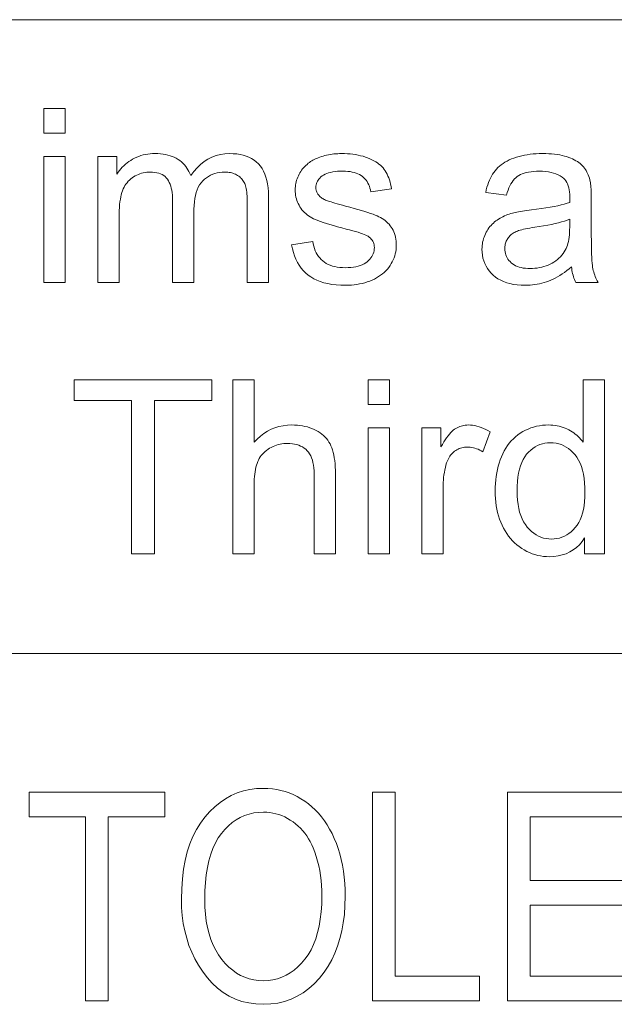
# Model space of a CAD drawing. Extents: x 5 to 415, y 5 to 296.
# Tile 31 of 58: x 309 to 317.54, y 21.44 to 35.59. Entities that reach past the tile are written whole.
import ezdxf

# ---------------------------------------------------------------- set-up
doc = ezdxf.new("R2010")
doc.units = 0

msp = doc.modelspace()

# ---------------------------------------------------------------- linework, layer by layer
at = {"color": 7, "lineweight": 13}
for p, q in [((210, 35.59132), (410, 35.59132)), ((290.188171, 26.481186), (356.239014, 26.481186))]:
    msp.add_line(p, q, dxfattribs=at)
for points in [[(309.344849, 33.961632), (309.344849, 34.314636), (309.651794, 34.314636), (309.651794, 33.961632)], [(309.344849, 31.814634), (309.344849, 33.625687), (309.651794, 33.625687), (309.651794, 31.814634)], [(310.119049, 31.814634), (310.119049, 33.625687), (310.393616, 33.625687), (310.393616, 33.371593), (310.411224, 33.397675), (310.429962, 33.422718), (310.449829, 33.44672), (310.470825, 33.469681), (310.49295, 33.491604), (310.516205, 33.512486), (310.540558, 33.532326), (310.566071, 33.551128), (310.592682, 33.56889), (310.620422, 33.585609), (310.649139, 33.601002), (310.678619, 33.614769), (310.708893, 33.626923), (310.739929, 33.637451), (310.771759, 33.646362), (310.804382, 33.653652), (310.837799, 33.659321), (310.871979, 33.663372), (310.906982, 33.665802), (310.942719, 33.666611), (310.982239, 33.665775), (311.020325, 33.663269), (311.056946, 33.659092), (311.092102, 33.653244), (311.125854, 33.645721), (311.158112, 33.636532), (311.188934, 33.625668), (311.218323, 33.613132), (311.246246, 33.598927), (311.272705, 33.583054), (311.297699, 33.565674), (311.321167, 33.546967), (311.34314, 33.526928), (311.363556, 33.505562), (311.382477, 33.482864), (311.399902, 33.458836), (311.415771, 33.433479), (311.430145, 33.406792), (311.442993, 33.378773), (311.454315, 33.349422), (311.498596, 33.409687), (311.545471, 33.463612), (311.59491, 33.511189), (311.646973, 33.552425), (311.701599, 33.587315), (311.75882, 33.615864), (311.818665, 33.638065), (311.881073, 33.653923), (311.946075, 33.663441), (312.013672, 33.666611), (312.066315, 33.665119), (312.116455, 33.660645), (312.164124, 33.653183), (312.20932, 33.642738), (312.251984, 33.629307), (312.292175, 33.612896), (312.329895, 33.593498), (312.365112, 33.571114), (312.397827, 33.54575), (312.42807, 33.517395), (312.455597, 33.485943), (312.480255, 33.451263), (312.501984, 33.413364), (312.520844, 33.372238), (312.536774, 33.327892), (312.549835, 33.280323), (312.559967, 33.22953), (312.56723, 33.175514), (312.571564, 33.118275), (312.573029, 33.057812), (312.573029, 31.814634), (312.267761, 31.814634), (312.267761, 32.955494), (312.267456, 32.991299), (312.266571, 33.025036), (312.265076, 33.056713), (312.263, 33.086327), (312.260315, 33.113876), (312.257019, 33.139362), (312.253143, 33.162785), (312.248657, 33.184143), (312.243591, 33.203438), (312.237915, 33.220673), (312.231476, 33.236557), (312.22403, 33.251812), (312.215637, 33.266434), (312.206268, 33.280426), (312.195923, 33.293785), (312.184601, 33.306519), (312.172333, 33.318615), (312.159058, 33.330086), (312.144836, 33.340923), (312.129639, 33.351128), (312.113678, 33.360523), (312.097168, 33.368931), (312.080109, 33.37635), (312.0625, 33.382778), (312.044373, 33.388218), (312.025665, 33.39267), (312.006439, 33.396133), (311.986664, 33.398605), (311.966339, 33.400089), (311.945465, 33.400581), (311.907898, 33.399311), (311.871643, 33.3955), (311.8367, 33.389149), (311.80304, 33.380257), (311.77066, 33.36882), (311.739594, 33.354847), (311.709808, 33.338329), (311.681335, 33.319271), (311.654144, 33.297676), (311.628265, 33.273537), (311.604309, 33.246601), (311.582825, 33.216614), (311.563904, 33.183571), (311.547516, 33.14748), (311.53363, 33.108334), (311.522278, 33.066135), (311.513428, 33.020885), (311.507111, 32.97258), (311.503326, 32.921227), (311.502075, 32.866817), (311.502075, 31.814634), (311.195129, 31.814634), (311.195129, 32.991306), (311.194366, 33.031212), (311.192108, 33.069069), (311.188354, 33.104881), (311.183105, 33.138645), (311.176361, 33.170364), (311.168091, 33.200035), (311.158356, 33.227661), (311.147095, 33.253242), (311.134338, 33.276775), (311.120087, 33.298264), (311.104126, 33.317703), (311.086243, 33.335098), (311.066467, 33.350445), (311.044769, 33.363747), (311.021179, 33.375004), (310.995667, 33.384212), (310.968231, 33.391373), (310.938904, 33.396488), (310.907654, 33.399559), (310.874512, 33.400581), (310.848785, 33.399899), (310.823456, 33.397854), (310.798523, 33.394444), (310.773987, 33.389668), (310.749817, 33.38353), (310.726044, 33.376026), (310.702667, 33.367157), (310.679688, 33.356926), (310.657104, 33.345329), (310.634918, 33.332371), (310.613525, 33.318096), (310.593353, 33.302559), (310.574371, 33.285763), (310.55661, 33.267704), (310.54007, 33.248383), (310.524719, 33.227798), (310.51059, 33.205956), (310.497681, 33.182846), (310.485962, 33.158478), (310.475464, 33.132847), (310.466064, 33.105427), (310.457672, 33.075684), (310.450256, 33.043625), (310.443817, 33.009247), (310.438385, 32.972546), (310.433929, 32.933529), (310.430481, 32.892193), (310.428009, 32.848537), (310.426514, 32.802559), (310.426025, 32.754265), (310.426025, 31.814634)], [(312.905548, 32.355221), (313.209106, 32.402969), (313.215118, 32.367329), (313.222992, 32.333393), (313.232666, 32.301163), (313.244171, 32.270638), (313.257477, 32.241817), (313.272644, 32.214703), (313.289612, 32.189293), (313.308411, 32.165588), (313.329041, 32.143589), (313.351501, 32.123299), (313.375793, 32.104828), (313.401947, 32.088303), (313.429962, 32.073723), (313.459808, 32.061089), (313.491547, 32.050396), (313.525146, 32.041645), (313.560577, 32.034843), (313.59787, 32.029984), (313.637054, 32.027065), (313.67807, 32.026093), (313.719269, 32.026955), (313.75827, 32.029537), (313.795105, 32.033844), (313.829773, 32.039871), (313.862244, 32.047623), (313.892517, 32.057098), (313.920624, 32.068291), (313.946533, 32.081211), (313.970276, 32.095852), (313.991852, 32.112213), (314.011292, 32.129734), (314.028687, 32.147854), (314.044037, 32.166569), (314.057343, 32.185883), (314.068573, 32.205791), (314.077789, 32.226299), (314.084961, 32.247402), (314.090057, 32.269104), (314.09314, 32.291401), (314.094177, 32.314293), (314.093262, 32.334656), (314.090546, 32.35413), (314.086029, 32.372719), (314.079712, 32.390419), (314.071564, 32.407234), (314.061615, 32.423161), (314.049866, 32.438202), (314.036316, 32.452354), (314.020966, 32.465622), (314.003784, 32.478004), (313.989288, 32.486412), (313.971039, 32.495262), (313.949036, 32.504555), (313.923279, 32.514294), (313.893799, 32.524475), (313.860535, 32.535099), (313.823517, 32.546165), (313.782776, 32.557678), (313.738251, 32.56963), (313.690002, 32.582027), (313.624542, 32.59885), (313.563232, 32.615215), (313.506042, 32.631115), (313.453033, 32.646557), (313.404144, 32.661541), (313.359406, 32.67606), (313.318817, 32.690121), (313.282349, 32.70372), (313.250061, 32.716858), (313.221893, 32.729538), (313.196442, 32.742466), (313.172241, 32.756348), (313.149292, 32.771183), (313.127625, 32.786972), (313.107208, 32.803719), (313.088043, 32.821423), (313.07016, 32.840076), (313.053528, 32.859688), (313.038177, 32.880257), (313.024078, 32.901775), (313.011292, 32.924004), (312.999817, 32.946693), (312.989716, 32.969845), (312.980957, 32.993454), (312.973541, 33.017525), (312.967499, 33.042057), (312.962769, 33.067047), (312.959412, 33.092499), (312.957397, 33.118412), (312.956726, 33.144783), (312.957275, 33.168819), (312.958923, 33.192501), (312.9617, 33.21582), (312.965576, 33.238781), (312.970581, 33.261387), (312.976654, 33.28363), (312.983887, 33.305519), (312.992188, 33.327049), (313.001617, 33.348221), (313.012146, 33.369034), (313.023621, 33.38932), (313.035919, 33.408905), (313.049011, 33.427792), (313.062897, 33.445976), (313.077576, 33.463467), (313.093079, 33.480255), (313.109375, 33.496346), (313.126465, 33.511734), (313.144348, 33.526428), (313.163055, 33.540421), (313.177917, 33.550831), (313.193787, 33.560917), (313.210724, 33.570679), (313.228668, 33.58012), (313.247681, 33.589233), (313.267731, 33.598026), (313.288818, 33.606491), (313.310944, 33.614635), (313.334106, 33.622452), (313.358307, 33.629948), (313.38324, 33.636913), (313.408478, 33.643147), (313.434113, 33.648647), (313.460083, 33.653412), (313.48642, 33.657448), (313.513123, 33.660748), (313.540192, 33.663311), (313.567596, 33.665146), (313.595367, 33.666245), (313.623505, 33.666611), (313.665619, 33.665997), (313.706665, 33.664158), (313.746704, 33.661087), (313.785706, 33.656792), (313.823669, 33.651264), (313.860565, 33.644512), (313.896423, 33.636532), (313.931274, 33.627323), (313.965057, 33.616886), (313.997803, 33.605221), (314.029205, 33.592506), (314.058899, 33.578926), (314.086914, 33.564472), (314.11322, 33.549149), (314.137848, 33.532959), (314.160797, 33.515896), (314.182068, 33.497963), (314.20163, 33.479164), (314.219513, 33.459492), (314.235718, 33.438953), (314.25058, 33.417271), (314.264496, 33.394169), (314.277435, 33.369656), (314.289459, 33.343727), (314.300507, 33.316383), (314.310608, 33.287621), (314.319733, 33.257446), (314.327942, 33.225857), (314.335144, 33.192848), (314.341431, 33.158428), (314.04129, 33.1175), (314.036438, 33.144852), (314.029999, 33.170979), (314.022034, 33.195877), (314.012512, 33.219547), (314.001434, 33.241989), (313.9888, 33.263203), (313.97464, 33.283188), (313.958893, 33.301949), (313.94162, 33.319477), (313.922791, 33.335781), (313.902344, 33.350685), (313.88031, 33.364021), (313.856659, 33.375786), (313.83136, 33.385986), (313.804474, 33.394615), (313.77594, 33.401672), (313.745819, 33.407166), (313.71405, 33.411087), (313.680664, 33.413441), (313.64566, 33.414227), (313.604584, 33.413525), (313.565918, 33.41143), (313.529694, 33.407932), (313.49588, 33.403038), (313.464478, 33.396744), (313.435486, 33.389053), (313.408936, 33.379967), (313.384827, 33.369476), (313.363098, 33.35759), (313.343811, 33.344307), (313.32666, 33.330086), (313.311279, 33.315384), (313.297729, 33.300209), (313.28598, 33.284554), (313.276031, 33.268421), (313.267914, 33.251812), (313.261566, 33.234722), (313.25705, 33.217159), (313.254333, 33.199116), (313.253448, 33.180595), (313.253815, 33.168777), (313.254944, 33.1572), (313.256805, 33.145859), (313.25943, 33.134758), (313.262817, 33.123894), (313.266937, 33.11327), (313.27182, 33.102886), (313.277466, 33.092739), (313.283813, 33.082829), (313.290955, 33.073162), (313.298889, 33.063442), (313.307678, 33.054062), (313.317291, 33.045025), (313.327789, 33.036327), (313.339142, 33.027969), (313.351318, 33.019955), (313.36438, 33.01228), (313.378265, 33.004948), (313.393005, 32.997955), (313.40863, 32.991306), (313.419617, 32.98745), (313.434204, 32.982712), (313.452362, 32.977081), (313.474121, 32.97057), (313.49942, 32.963169), (313.528351, 32.95488), (313.560822, 32.945705), (313.596893, 32.935642), (313.636536, 32.924694), (313.679779, 32.912861), (313.74295, 32.895782), (313.802185, 32.879333), (313.857483, 32.863518), (313.908813, 32.848331), (313.956238, 32.833778), (313.999725, 32.819851), (314.039246, 32.806561), (314.07486, 32.793896), (314.106506, 32.781868), (314.134247, 32.770466), (314.159424, 32.758881), (314.183533, 32.746284), (314.206512, 32.732685), (314.228363, 32.718079), (314.249146, 32.702465), (314.268799, 32.685848), (314.287323, 32.668224), (314.304779, 32.649593), (314.321106, 32.629955), (314.336304, 32.609314), (314.35025, 32.587658), (314.362732, 32.564976), (314.373718, 32.541271), (314.38324, 32.516544), (314.391327, 32.490795), (314.397919, 32.46402), (314.403046, 32.436222), (314.406708, 32.407402), (314.408905, 32.37756), (314.409637, 32.346695), (314.408752, 32.316177), (314.406067, 32.286018), (314.401581, 32.256218), (314.395325, 32.226776), (314.387268, 32.197693), (314.377411, 32.168964), (314.365784, 32.140598), (314.352356, 32.112587), (314.337128, 32.084938), (314.320129, 32.057644), (314.301422, 32.031143), (314.281128, 32.005871), (314.259277, 31.981825), (314.235809, 31.959007), (314.210754, 31.937418), (314.184143, 31.917055), (314.155914, 31.897923), (314.126129, 31.880016), (314.094727, 31.863338), (314.061768, 31.847889), (314.027557, 31.833794), (313.992462, 31.821182), (313.956482, 31.810055), (313.919617, 31.800411), (313.881836, 31.792252), (313.843201, 31.785576), (313.80368, 31.780382), (313.763275, 31.776674), (313.721954, 31.774448), (313.679779, 31.773706), (313.61084, 31.775173), (313.545288, 31.779573), (313.483093, 31.786905), (313.424255, 31.797173), (313.368774, 31.810371), (313.31665, 31.826504), (313.267883, 31.84557), (313.222473, 31.867567), (313.18042, 31.8925), (313.141754, 31.920364), (313.106079, 31.951111), (313.07309, 31.98469), (313.042786, 32.021099), (313.015137, 32.060337), (312.990173, 32.102406), (312.967896, 32.147308), (312.948303, 32.195042), (312.931366, 32.245602), (312.917114, 32.298996)], [(316.926697, 32.038033), (316.892731, 32.009895), (316.859009, 31.983461), (316.825531, 31.958735), (316.792328, 31.935713), (316.759369, 31.914396), (316.726654, 31.894785), (316.694214, 31.876879), (316.662048, 31.860678), (316.630096, 31.846182), (316.598419, 31.833393), (316.56665, 31.822052), (316.534424, 31.811905), (316.501709, 31.802954), (316.468536, 31.795193), (316.434937, 31.788628), (316.400848, 31.783257), (316.366302, 31.779078), (316.331299, 31.776094), (316.295837, 31.774303), (316.259918, 31.773706), (316.201599, 31.775166), (316.146057, 31.779539), (316.093292, 31.786829), (316.043274, 31.797035), (315.996033, 31.810158), (315.951538, 31.826197), (315.90979, 31.845152), (315.87085, 31.867022), (315.834625, 31.891809), (315.801178, 31.919512), (315.770721, 31.949482), (315.743469, 31.981073), (315.719421, 32.014286), (315.698608, 32.049114), (315.680969, 32.085567), (315.666534, 32.123638), (315.655304, 32.16333), (315.647308, 32.204639), (315.642487, 32.247574), (315.6409, 32.292126), (315.641479, 32.318497), (315.643311, 32.34441), (315.646332, 32.369862), (315.650574, 32.394852), (315.656036, 32.419384), (315.662689, 32.443455), (315.670563, 32.467064), (315.679626, 32.490215), (315.689911, 32.512905), (315.701416, 32.535133), (315.713898, 32.556698), (315.727142, 32.577389), (315.741119, 32.597214), (315.755859, 32.616169), (315.771332, 32.634254), (315.787567, 32.65147), (315.804565, 32.667816), (315.822296, 32.683292), (315.84079, 32.697895), (315.860016, 32.711632), (315.879883, 32.724609), (315.900238, 32.736938), (315.921082, 32.748623), (315.942413, 32.759655), (315.964264, 32.770039), (315.986603, 32.779778), (316.00943, 32.788868), (316.032745, 32.79731), (316.056549, 32.805103), (316.080872, 32.812248), (316.099854, 32.817005), (316.120697, 32.821728), (316.143372, 32.82642), (316.167908, 32.831074), (316.194275, 32.835693), (316.222473, 32.840282), (316.252533, 32.844837), (316.284424, 32.849354), (316.318146, 32.85384), (316.353699, 32.858292), (316.426117, 32.867329), (316.494568, 32.876709), (316.559113, 32.886429), (316.619751, 32.896488), (316.676453, 32.906891), (316.729218, 32.917637), (316.778076, 32.928719), (316.823029, 32.940147), (316.864014, 32.951912), (316.901123, 32.96402), (316.901428, 32.976181), (316.901733, 32.987419), (316.901978, 32.997734), (316.902222, 33.00713), (316.902405, 33.015606), (316.902557, 33.023163), (316.902679, 33.029793), (316.902771, 33.035507), (316.902802, 33.040298), (316.902832, 33.04417), (316.901947, 33.080578), (316.899353, 33.114769), (316.894989, 33.146744), (316.888916, 33.176502), (316.881073, 33.204044), (316.871521, 33.22937), (316.860199, 33.252476), (316.847168, 33.273365), (316.832367, 33.292038), (316.815857, 33.308495), (316.791168, 33.328259), (316.764221, 33.345943), (316.734985, 33.361549), (316.70343, 33.375072), (316.669617, 33.386513), (316.633514, 33.395874), (316.595123, 33.403156), (316.554474, 33.40836), (316.511505, 33.41148), (316.466248, 33.412521), (316.424072, 33.411762), (316.384155, 33.409485), (316.346527, 33.405689), (316.311157, 33.400379), (316.278046, 33.393547), (316.247192, 33.385201), (316.218628, 33.375336), (316.192322, 33.363953), (316.168274, 33.351051), (316.146515, 33.336632), (316.126404, 33.320286), (316.107391, 33.301605), (316.089447, 33.280586), (316.072571, 33.257233), (316.056763, 33.231544), (316.042053, 33.203514), (316.028381, 33.173153), (316.015808, 33.140453), (316.004333, 33.105415), (315.993896, 33.068047), (315.693756, 33.108974), (315.702454, 33.14677), (315.71225, 33.183086), (315.723083, 33.217918), (315.734955, 33.251266), (315.747894, 33.283127), (315.761902, 33.313507), (315.776947, 33.342407), (315.79306, 33.36982), (315.810242, 33.395748), (315.828461, 33.420193), (315.848083, 33.443352), (315.869324, 33.46542), (315.892273, 33.486393), (315.91687, 33.506279), (315.943146, 33.52507), (315.9711, 33.54277), (316.000732, 33.559383), (316.032013, 33.574902), (316.064972, 33.589329), (316.099609, 33.602661), (316.135651, 33.614815), (316.172821, 33.625687), (316.21109, 33.635277), (316.250519, 33.643589), (316.291046, 33.650623), (316.332703, 33.65638), (316.375488, 33.660858), (316.419403, 33.664055), (316.464447, 33.665974), (316.51059, 33.666611), (316.556122, 33.666065), (316.599884, 33.664429), (316.641937, 33.661701), (316.68222, 33.657883), (316.720795, 33.652969), (316.757599, 33.646969), (316.792664, 33.639874), (316.826019, 33.631687), (316.857605, 33.62241), (316.887482, 33.612041), (316.91571, 33.600845), (316.942383, 33.589088), (316.967529, 33.576767), (316.99115, 33.563885), (317.013245, 33.550438), (317.033783, 33.536427), (317.052795, 33.521858), (317.070282, 33.506721), (317.086243, 33.491024), (317.100647, 33.474762), (317.113892, 33.457787), (317.126282, 33.439941), (317.137878, 33.421227), (317.148651, 33.401638), (317.15863, 33.381184), (317.167755, 33.359859), (317.176086, 33.337666), (317.183594, 33.314602), (317.190277, 33.290665), (317.196136, 33.265862), (317.199066, 33.248913), (317.20166, 33.229435), (317.203979, 33.207439), (317.205963, 33.182915), (317.207642, 33.155869), (317.209045, 33.126297), (317.210114, 33.094204), (317.210876, 33.059586), (317.211334, 33.022446), (317.211487, 32.98278), (317.211487, 32.573502), (317.21167, 32.491039), (317.21228, 32.414871), (317.213257, 32.344997), (317.21463, 32.281414), (317.2164, 32.224125), (317.218536, 32.173126), (317.2211, 32.128422), (317.22403, 32.090008), (317.227386, 32.057888), (317.23111, 32.032063), (317.235413, 32.009476), (317.240479, 31.987076), (317.246307, 31.964865), (317.25293, 31.942841), (317.260315, 31.921003), (317.268433, 31.899355), (317.277344, 31.877893), (317.287048, 31.856619), (317.297485, 31.835533), (317.308685, 31.814634), (316.988098, 31.814634), (316.978882, 31.834059), (316.970367, 31.85413), (316.962524, 31.874849), (316.955353, 31.896217), (316.948883, 31.918232), (316.943085, 31.940897), (316.937958, 31.964209), (316.933533, 31.988167), (316.929779, 32.012775)], [(316.901123, 32.723572), (316.866028, 32.710133), (316.827576, 32.697105), (316.785797, 32.684483), (316.740692, 32.672276), (316.69223, 32.660473), (316.640411, 32.649082), (316.585266, 32.6381), (316.526764, 32.627525), (316.464935, 32.617363), (316.39975, 32.607609), (316.363007, 32.602081), (316.328461, 32.59642), (316.296143, 32.590622), (316.266052, 32.58469), (316.23819, 32.578617), (316.212524, 32.572411), (316.189056, 32.566067), (316.167847, 32.559586), (316.148804, 32.552971), (316.132019, 32.546215), (316.116699, 32.539082), (316.102081, 32.531311), (316.088165, 32.522915), (316.074982, 32.513885), (316.062531, 32.504223), (316.050781, 32.493931), (316.039734, 32.483009), (316.029419, 32.471455), (316.019836, 32.45927), (316.010956, 32.446457), (316.002838, 32.433178), (315.995605, 32.419613), (315.989197, 32.405758), (315.983643, 32.391613), (315.978973, 32.377178), (315.975128, 32.36245), (315.972137, 32.347435), (315.970001, 32.33213), (315.96875, 32.316536), (315.968323, 32.300652), (315.969238, 32.276505), (315.972015, 32.253174), (315.976685, 32.230663), (315.983185, 32.208973), (315.991547, 32.188099), (316.00177, 32.168045), (316.013855, 32.148808), (316.027802, 32.13039), (316.043579, 32.112793), (316.061249, 32.096012), (316.080688, 32.08046), (316.101868, 32.066544), (316.124756, 32.054268), (316.149384, 32.043625), (316.17572, 32.034622), (316.203796, 32.027252), (316.233551, 32.021523), (316.265076, 32.017429), (316.298309, 32.014977), (316.333252, 32.014156), (316.368317, 32.014935), (316.402618, 32.017262), (316.436127, 32.021141), (316.468842, 32.026573), (316.500793, 32.033554), (316.531952, 32.042091), (316.562317, 32.052177), (316.591919, 32.063816), (316.620728, 32.077007), (316.648743, 32.091747), (316.675629, 32.107838), (316.70105, 32.125072), (316.725006, 32.143444), (316.747498, 32.162964), (316.768524, 32.183624), (316.788086, 32.205425), (316.806183, 32.228371), (316.822815, 32.252457), (316.837982, 32.277687), (316.851654, 32.304062), (316.861053, 32.325855), (316.869476, 32.349628), (316.876892, 32.375378), (316.883331, 32.403107), (316.888763, 32.432812), (316.893219, 32.464497), (316.896667, 32.498161), (316.899139, 32.533802), (316.900635, 32.571423), (316.901123, 32.611019)], [(310.601654, 27.912861), (310.601654, 30.11784), (309.777985, 30.11784), (309.777985, 30.412861), (311.759583, 30.412861), (311.759583, 30.11784), (310.932495, 30.11784), (310.932495, 27.912861)], [(312.059723, 27.912861), (312.059723, 30.412861), (312.366669, 30.412861), (312.366669, 29.515862), (312.410767, 29.563168), (312.457123, 29.605494), (312.505737, 29.642839), (312.55658, 29.675207), (312.60968, 29.702595), (312.665039, 29.725002), (312.722656, 29.742432), (312.782501, 29.754879), (312.844604, 29.762348), (312.908966, 29.764839), (312.948669, 29.764046), (312.987335, 29.761667), (313.024933, 29.757702), (313.061493, 29.752151), (313.096985, 29.745014), (313.131409, 29.736292), (313.164795, 29.725983), (313.197083, 29.714088), (313.228363, 29.700607), (313.258545, 29.685541), (313.287384, 29.669077), (313.314514, 29.651402), (313.339966, 29.632515), (313.363739, 29.612417), (313.385803, 29.59111), (313.406189, 29.56859), (313.424896, 29.544861), (313.441925, 29.51992), (313.457245, 29.493771), (313.470856, 29.466408), (313.483032, 29.43718), (313.493896, 29.405426), (313.503479, 29.371149), (313.51178, 29.334347), (313.518829, 29.295023), (313.524597, 29.253174), (313.529053, 29.208801), (313.532257, 29.161905), (313.53418, 29.112486), (313.534821, 29.060541), (313.534821, 27.912861), (313.227844, 27.912861), (313.227844, 29.060541), (313.226868, 29.105331), (313.223877, 29.147615), (313.218872, 29.187391), (313.211884, 29.224661), (313.202911, 29.259424), (313.191956, 29.291681), (313.178986, 29.32143), (313.164001, 29.348673), (313.147064, 29.373407), (313.128113, 29.395638), (313.10733, 29.415564), (313.0849, 29.433393), (313.060791, 29.449125), (313.035065, 29.462759), (313.00766, 29.474295), (312.978607, 29.483734), (312.947906, 29.491076), (312.915558, 29.496319), (312.881531, 29.499466), (312.845856, 29.500515), (312.818756, 29.499805), (312.791931, 29.497684), (312.765472, 29.494144), (312.739319, 29.489191), (312.713501, 29.482822), (312.687988, 29.475037), (312.662811, 29.465836), (312.637939, 29.455221), (312.613434, 29.44319), (312.589233, 29.429743), (312.565857, 29.415087), (312.543884, 29.399424), (312.523285, 29.382753), (312.504089, 29.365078), (312.486267, 29.346395), (312.469818, 29.326708), (312.454742, 29.306013), (312.441071, 29.284313), (312.428741, 29.261608), (312.417847, 29.237894), (312.408112, 29.212759), (312.399414, 29.18578), (312.391754, 29.15696), (312.385101, 29.126299), (312.379456, 29.093796), (312.374847, 29.05945), (312.371277, 29.023264), (312.368713, 28.985235), (312.367188, 28.945364), (312.366669, 28.903652), (312.366669, 27.912861)], [(314.003784, 30.05986), (314.003784, 30.412861), (314.31073, 30.412861), (314.31073, 30.05986)], [(317.115997, 27.912861), (317.115997, 28.141375), (317.079926, 28.090179), (317.040619, 28.044374), (316.998077, 28.00396), (316.952271, 27.968931), (316.903259, 27.939293), (316.850983, 27.915043), (316.795471, 27.896183), (316.736725, 27.882711), (316.674744, 27.874628), (316.609497, 27.871933), (316.566528, 27.873127), (316.524292, 27.876709), (316.482697, 27.882677), (316.441833, 27.891033), (316.401672, 27.901775), (316.362213, 27.914907), (316.323425, 27.930426), (316.28537, 27.948332), (316.247986, 27.968624), (316.211304, 27.991306), (316.175812, 28.016127), (316.141937, 28.042841), (316.109711, 28.071447), (316.079132, 28.101946), (316.050171, 28.13434), (316.022858, 28.168625), (315.997162, 28.204803), (315.973114, 28.242874), (315.950714, 28.282839), (315.929932, 28.324696), (315.91098, 28.368139), (315.894043, 28.412861), (315.879059, 28.458862), (315.866089, 28.506142), (315.855133, 28.554701), (315.84613, 28.604538), (315.839172, 28.655655), (315.834167, 28.708052), (315.831177, 28.761726), (315.83017, 28.816681), (315.831085, 28.870407), (315.833801, 28.923126), (315.838318, 28.97484), (315.844635, 29.025549), (315.852783, 29.075251), (315.862732, 29.123945), (315.874451, 29.171635), (315.888031, 29.218317), (315.903381, 29.263994), (315.920563, 29.308666), (315.939545, 29.351801), (315.960327, 29.392874), (315.98291, 29.431883), (316.007324, 29.46883), (316.033539, 29.503712), (316.061554, 29.536531), (316.09137, 29.567286), (316.123016, 29.595978), (316.156464, 29.622606), (316.191711, 29.647171), (316.228271, 29.669529), (316.265717, 29.689531), (316.304016, 29.707182), (316.34314, 29.722479), (316.383118, 29.735422), (316.423981, 29.746012), (316.465668, 29.75425), (316.508209, 29.760132), (316.551605, 29.763662), (316.595856, 29.764839), (316.628265, 29.764149), (316.659912, 29.762077), (316.690857, 29.758623), (316.7211, 29.753788), (316.75061, 29.747572), (316.779419, 29.739975), (316.807526, 29.730997), (316.8349, 29.720636), (316.861542, 29.708897), (316.887482, 29.695774), (316.912567, 29.681543), (316.936737, 29.666475), (316.95993, 29.650574), (316.982147, 29.633837), (317.003448, 29.616262), (317.023773, 29.597855), (317.043152, 29.578609), (317.061554, 29.558529), (317.07901, 29.537613), (317.09552, 29.515862), (317.09552, 30.412861), (317.400787, 30.412861), (317.400787, 27.912861)], [(314.774597, 27.912861), (314.774597, 29.723911), (315.050842, 29.723911), (315.050842, 29.449354), (315.071838, 29.486582), (315.092499, 29.521183), (315.112823, 29.553158), (315.132843, 29.582506), (315.152527, 29.609228), (315.171906, 29.633324), (315.190918, 29.654795), (315.209656, 29.673639), (315.228027, 29.689856), (315.246094, 29.703447), (315.264191, 29.715111), (315.282623, 29.725548), (315.301422, 29.734756), (315.320587, 29.742739), (315.340118, 29.749491), (315.359985, 29.755016), (315.380219, 29.759314), (315.400818, 29.762383), (315.421753, 29.764225), (315.443085, 29.764839), (315.474152, 29.763849), (315.505341, 29.760883), (315.536652, 29.755938), (315.568024, 29.749014), (315.599548, 29.740112), (315.631134, 29.729231), (315.662842, 29.716373), (315.694641, 29.701538), (315.726563, 29.684723), (315.758545, 29.66593), (315.652832, 29.381142), (315.63031, 29.393778), (315.607819, 29.405085), (315.585297, 29.41506), (315.562775, 29.423706), (315.540283, 29.431023), (315.517761, 29.437008), (315.495239, 29.441664), (315.472748, 29.444988), (315.450226, 29.446983), (315.427734, 29.447649), (315.407806, 29.447044), (315.388306, 29.445229), (315.369202, 29.442202), (315.350494, 29.437963), (315.332214, 29.432514), (315.314362, 29.425856), (315.296906, 29.417986), (315.279846, 29.408905), (315.263184, 29.398613), (315.246948, 29.38711), (315.231384, 29.374535), (315.216736, 29.361019), (315.203003, 29.346567), (315.190216, 29.331177), (315.178314, 29.314848), (315.167358, 29.297581), (315.157318, 29.279377), (315.148193, 29.260235), (315.139984, 29.240154), (315.13269, 29.219137), (315.122986, 29.186087), (315.114288, 29.152424), (315.106598, 29.118147), (315.099976, 29.083256), (315.09433, 29.047752), (315.089722, 29.011633), (315.086151, 28.974901), (315.083588, 28.937553), (315.082062, 28.899593), (315.081543, 28.861019), (315.081543, 27.912861)], [(314.003784, 27.912861), (314.003784, 29.723911), (314.31073, 29.723911), (314.31073, 27.912861)], [(316.14566, 28.816681), (316.147125, 28.748859), (316.15152, 28.684553), (316.158875, 28.623758), (316.169128, 28.566477), (316.182312, 28.512707), (316.198456, 28.462452), (316.217529, 28.415709), (316.239532, 28.372478), (316.264465, 28.332762), (316.292328, 28.296558), (316.322174, 28.263832), (316.353088, 28.234552), (316.385071, 28.208717), (316.418091, 28.186327), (316.452209, 28.167379), (316.487335, 28.151878), (316.52356, 28.139822), (316.560791, 28.13121), (316.599121, 28.126043), (316.638489, 28.124321), (316.678131, 28.125967), (316.716583, 28.130903), (316.753784, 28.139132), (316.789795, 28.15065), (316.824585, 28.165461), (316.858185, 28.183563), (316.890564, 28.204956), (316.921722, 28.229641), (316.95166, 28.257618), (316.980408, 28.288883), (317.007141, 28.323528), (317.031067, 28.361633), (317.052185, 28.4032), (317.070465, 28.448229), (317.085938, 28.496719), (317.098602, 28.548672), (317.108459, 28.604088), (317.115479, 28.662964), (317.11969, 28.725302), (317.121094, 28.791101), (317.11969, 28.863474), (317.115387, 28.931892), (317.108215, 28.996353), (317.098175, 29.056858), (317.085297, 29.113407), (317.06955, 29.165998), (317.050903, 29.214634), (317.029419, 29.259314), (317.005066, 29.300037), (316.977844, 29.336803), (316.948547, 29.369852), (316.917908, 29.399424), (316.885925, 29.425514), (316.852631, 29.448128), (316.817993, 29.46726), (316.782013, 29.482916), (316.74472, 29.49509), (316.706085, 29.503788), (316.666138, 29.509007), (316.624847, 29.510746), (316.584595, 29.509075), (316.545685, 29.504061), (316.508148, 29.495705), (316.471924, 29.484007), (316.437073, 29.468966), (316.403534, 29.450583), (316.371368, 29.428856), (316.340546, 29.403788), (316.311066, 29.375378), (316.282928, 29.343624), (316.256866, 29.308273), (316.233521, 29.269068), (316.212921, 29.226009), (316.195068, 29.179096), (316.179993, 29.128328), (316.167633, 29.073708), (316.15802, 29.015232), (316.151154, 28.952902), (316.147034, 28.886719)], [(309.944458, 21.488037), (309.944458, 24.134012), (309.134094, 24.134012), (309.134094, 24.488037), (311.08432, 24.488037), (311.08432, 24.134012), (310.269836, 24.134012), (310.269836, 21.488037)], [(311.321686, 22.949156), (311.325073, 23.099085), (311.335205, 23.241911), (311.352081, 23.377638), (311.375702, 23.506264), (311.406097, 23.627789), (311.443237, 23.742212), (311.487152, 23.849533), (311.537781, 23.949757), (311.595184, 24.042877), (311.659332, 24.128897), (311.728516, 24.207243), (311.801025, 24.277342), (311.876862, 24.339193), (311.955994, 24.392797), (312.038422, 24.438156), (312.124207, 24.475267), (312.213287, 24.504131), (312.305664, 24.52475), (312.401367, 24.537119), (312.500397, 24.541243), (312.564911, 24.539402), (312.628265, 24.533876), (312.690491, 24.524668), (312.751526, 24.511776), (312.811462, 24.495199), (312.870239, 24.474939), (312.927856, 24.450996), (312.984344, 24.42337), (313.039673, 24.392061), (313.093872, 24.357069), (313.146362, 24.318565), (313.196625, 24.276728), (313.244659, 24.231554), (313.290466, 24.183044), (313.334045, 24.131199), (313.375397, 24.076017), (313.41452, 24.017502), (313.451416, 23.95565), (313.486053, 23.890461), (313.518494, 23.821939), (313.548218, 23.750408), (313.574829, 23.676195), (313.598328, 23.599302), (313.618683, 23.51973), (313.635895, 23.437473), (313.649994, 23.352539), (313.66095, 23.264923), (313.668762, 23.174627), (313.673462, 23.081648), (313.675018, 22.985991), (313.671997, 22.855042), (313.662903, 22.729046), (313.647766, 22.608004), (313.626587, 22.491911), (313.599304, 22.380772), (313.56601, 22.274586), (313.526642, 22.173351), (313.481201, 22.077068), (313.429718, 21.985739), (313.372162, 21.899361), (313.303375, 21.811489), (313.230469, 21.732866), (313.153442, 21.663494), (313.072235, 21.603371), (312.986938, 21.552498), (312.897491, 21.510876), (312.803894, 21.4785), (312.706177, 21.455378), (312.60434, 21.441502), (312.498352, 21.436878), (312.391632, 21.441626), (312.289124, 21.455868), (312.190918, 21.479607), (312.096954, 21.512838), (312.007233, 21.555569), (311.921783, 21.607792), (311.840576, 21.66951), (311.763611, 21.740725), (311.690948, 21.821434), (311.622498, 21.911638), (311.565369, 21.999367), (311.514221, 22.090656), (311.469086, 22.185507), (311.429993, 22.283916), (311.396881, 22.385889), (311.369812, 22.491421), (311.348755, 22.600513), (311.33371, 22.713167), (311.324707, 22.82938)], [(314.067932, 21.488037), (314.067932, 24.488037), (314.393311, 24.488037), (314.393311, 21.842062), (315.604767, 21.842062), (315.604767, 21.488037)], [(316.005859, 21.488037), (316.005859, 24.488037), (317.78418, 24.488037), (317.78418, 24.134012), (316.331238, 24.134012), (316.331238, 23.215185), (317.692078, 23.215185), (317.692078, 22.863207), (316.331238, 22.863207), (316.331238, 21.842062), (317.841461, 21.842062), (317.841461, 21.488037)], [(311.657288, 22.943016), (311.659729, 22.834589), (311.667084, 22.731134), (311.679291, 22.632652), (311.696411, 22.539143), (311.718445, 22.450605), (311.745331, 22.367041), (311.77713, 22.28845), (311.813812, 22.21483), (311.855377, 22.146185), (311.901825, 22.082512), (311.951813, 22.024384), (312.003876, 21.972376), (312.058044, 21.926485), (312.114349, 21.886713), (312.172729, 21.853062), (312.233215, 21.825527), (312.295837, 21.804111), (312.360565, 21.788815), (312.427368, 21.779636), (312.496307, 21.776577), (312.566772, 21.779667), (312.634949, 21.788937), (312.700775, 21.804388), (312.764313, 21.826017), (312.825531, 21.853828), (312.88443, 21.887819), (312.94101, 21.92799), (312.9953, 21.97434), (313.047272, 22.026871), (313.096924, 22.085581), (313.143005, 22.150288), (313.184235, 22.220806), (313.220612, 22.297136), (313.252136, 22.379278), (313.278809, 22.467232), (313.300629, 22.560997), (313.317596, 22.660574), (313.329712, 22.765963), (313.337006, 22.877163), (313.339417, 22.994177), (313.338165, 23.070711), (313.334442, 23.145609), (313.328186, 23.21887), (313.319458, 23.290493), (313.308228, 23.360479), (313.294495, 23.428829), (313.278259, 23.495541), (313.259521, 23.560616), (313.238312, 23.624054), (313.2146, 23.685854), (313.194397, 23.731581), (313.172241, 23.775444), (313.148132, 23.817448), (313.122101, 23.857588), (313.094116, 23.895864), (313.064178, 23.93228), (313.032318, 23.966833), (312.998505, 23.999523), (312.962738, 24.030354), (312.925018, 24.059319), (312.885986, 24.085953), (312.846252, 24.109783), (312.805786, 24.13081), (312.764587, 24.149033), (312.722687, 24.164452), (312.680084, 24.177069), (312.636749, 24.18688), (312.592712, 24.19389), (312.547943, 24.198095), (312.502441, 24.199497), (312.430084, 24.196426), (312.360321, 24.187218), (312.293152, 24.171871), (312.228577, 24.150383), (312.166595, 24.122757), (312.107208, 24.088991), (312.050446, 24.049088), (311.996246, 24.003044), (311.944672, 23.950861), (311.895691, 23.89254), (311.850403, 23.827791), (311.809875, 23.756332), (311.774109, 23.67816), (311.743134, 23.593275), (311.716888, 23.50168), (311.695435, 23.403372), (311.678741, 23.298351), (311.66684, 23.186619), (311.659668, 23.068174)]]:
    msp.add_lwpolyline(points, close=True, dxfattribs=at)

doc.saveas('drawing.dxf')
